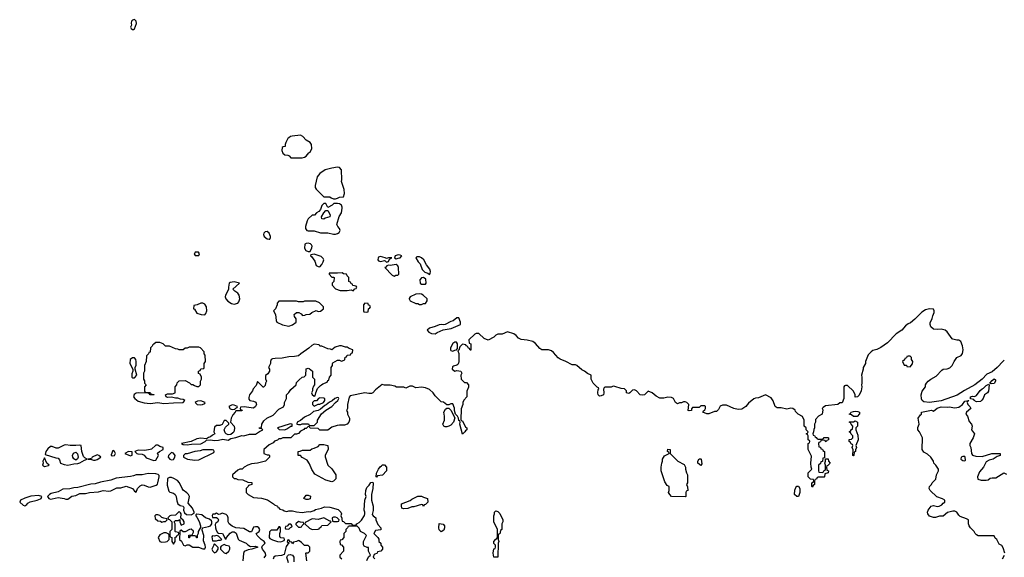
# Model space of a CAD drawing. Header units: inches. Extents: x 2769379 to 2883802, y 684208 to 828654.
# Tile 148 of 256: x 2798836 to 2808915, y 781267 to 786767. Entities that reach past the tile are written whole.
import ezdxf

# ---------------------------------------------------------------- set-up
doc = ezdxf.new("R2010")
doc.units = ezdxf.units.IN
doc.header["$MEASUREMENT"] = 0
doc.layers.add('C7798', color=7, linetype='Continuous')
doc.layers.add('C8708', color=7, linetype='Continuous')

msp = doc.modelspace()

# ---------------------------------------------------------------- linework, layer by layer
at = {"layer": 'C7798', "color": 2, "elevation": 2}
for points in [[(2800000, 786765), (2799990, 786763), (2799981, 786750), (2799976, 786730), (2799979, 786710), (2799971, 786690), (2799977, 786677), (2799990, 786665), (2800000, 786668)], [(2800000, 783309), (2799990, 783309), (2799967, 783290), (2799964, 783250), (2799994, 783190), (2799994, 783170), (2799985, 783145), (2799985, 783110), (2799990, 783102), (2800000, 783102)], [(2800000, 782102), (2799970, 782092), (2799825, 782075), (2799770, 782057), (2799664, 782036), (2799610, 782020), (2799564, 782016), (2799430, 781980), (2799390, 781976), (2799350, 781967), (2799276, 781964), (2799230, 781936), (2799159, 781921), (2799141, 781910), (2799121, 781890), (2799135, 781870), (2799150, 781863), (2799170, 781864), (2799230, 781880), (2799290, 781870), (2799310, 781862), (2799330, 781862), (2799370, 781893), (2799410, 781900), (2799450, 781918), (2799510, 781919), (2799550, 781930), (2799644, 781936), (2799690, 781952), (2799750, 781945), (2799770, 781948), (2799830, 781978), (2799870, 781979), (2799927, 781993), (2799991, 781970), (2800000, 781957)]]:
    msp.add_lwpolyline(points, dxfattribs=at)
for points in [[(2799310, 782417), (2799290, 782413), (2799230, 782385), (2799210, 782385), (2799170, 782401), (2799150, 782399), (2799123, 782377), (2799103, 782350), (2799098, 782318), (2799205, 782285), (2799230, 782282), (2799245, 782265), (2799254, 782230), (2799290, 782216), (2799330, 782211), (2799390, 782224), (2799430, 782225), (2799450, 782232), (2799498, 782262), (2799526, 782270), (2799503, 782283), (2799490, 782298), (2799473, 782350), (2799466, 782410), (2799450, 782414), (2799410, 782409), (2799351, 782409)], [(2799790, 782358), (2799774, 782314), (2799774, 782310), (2799790, 782305), (2799806, 782310), (2799818, 782330), (2799806, 782350)], [(2799090, 782286), (2799072, 782250), (2799078, 782230), (2799071, 782210), (2799090, 782196), (2799130, 782205), (2799138, 782210), (2799115, 782230)], [(2799410, 782262), (2799390, 782275), (2799381, 782290), (2799377, 782310), (2799387, 782333), (2799410, 782341), (2799427, 782327), (2799436, 782290), (2799427, 782273)], [(2799630, 782314), (2799578, 782290), (2799570, 782278), (2799534, 782270), (2799570, 782267), (2799590, 782259), (2799610, 782259), (2799630, 782267), (2799666, 782290), (2799646, 782310)], [(2799950, 782348), (2799914, 782330), (2799970, 782305), (2799987, 782313), (2799986, 782346)], [(2799030, 781898), (2798949, 781891), (2798887, 781873), (2798845, 781850), (2798836, 781830), (2798870, 781801), (2798890, 781794), (2798910, 781807), (2798920, 781820), (2798944, 781836), (2799015, 781850), (2799050, 781866), (2799057, 781870), (2799062, 781890)]]:
    msp.add_lwpolyline(points, close=True, dxfattribs=at)
at = {"layer": 'C8708', "color": 2, "elevation": 2}
for points in [[(2800000, 786668), (2800010, 786672), (2800031, 786729), (2800027, 786750), (2800010, 786767), (2800000, 786765)], [(2808915, 783285), (2808905, 783275), (2808841, 783210), (2808790, 783165), (2808738, 783142), (2808687, 783090), (2808614, 783030), (2808507, 782973), (2808434, 782926), (2808270, 782869), (2808150, 782850), (2808090, 782857), (2808074, 782870), (2808069, 782889), (2808064, 782930), (2808074, 782966), (2808108, 783010), (2808109, 783030), (2808119, 783050), (2808135, 783070), (2808162, 783090), (2808219, 783121), (2808277, 783183), (2808290, 783191), (2808330, 783195), (2808356, 783204), (2808382, 783230), (2808401, 783270), (2808429, 783310), (2808475, 783330), (2808489, 783351), (2808494, 783390), (2808489, 783430), (2808470, 783475), (2808450, 783489), (2808430, 783489), (2808390, 783497), (2808382, 783502), (2808332, 783572), (2808309, 783589), (2808270, 783602), (2808230, 783598), (2808190, 783602), (2808164, 783624), (2808155, 783650), (2808156, 783664), (2808178, 783710), (2808183, 783737), (2808198, 783770), (2808198, 783790), (2808190, 783806), (2808150, 783808), (2808110, 783798), (2808070, 783775), (2807998, 783702), (2807954, 783666), (2807930, 783655), (2807904, 783636), (2807865, 783590), (2807810, 783553), (2807718, 783462), (2807650, 783414), (2807610, 783394), (2807570, 783382), (2807552, 783370), (2807522, 783338), (2807494, 783270), (2807494, 783250), (2807472, 783210), (2807471, 783190), (2807452, 783130), (2807458, 783110), (2807458, 783050), (2807452, 783030), (2807456, 783010), (2807451, 782969), (2807430, 782926), (2807413, 782907), (2807390, 782906), (2807388, 782930), (2807370, 782966), (2807310, 783026), (2807290, 783026), (2807278, 783022), (2807274, 783010), (2807272, 782890), (2807254, 782846), (2807230, 782846), (2807211, 782829), (2807084, 782816), (2807060, 782800), (2807052, 782790), (2807056, 782776), (2807052, 782730), (2807014, 782710), (2806984, 782676), (2806982, 782650), (2806972, 782630), (2806972, 782590), (2806964, 782576), (2806962, 782550), (2806954, 782530), (2806958, 782518), (2806973, 782513), (2806978, 782498), (2806990, 782494), (2806998, 782478), (2807010, 782474), (2807050, 782474), (2807062, 782478), (2807070, 782494), (2807110, 782494), (2807114, 782490), (2807114, 782470), (2807098, 782462), (2807092, 782448), (2807086, 782450), (2807082, 782462), (2807050, 782466), (2807038, 782462), (2807033, 782447), (2807018, 782442), (2807014, 782430), (2807018, 782398), (2807033, 782393), (2807038, 782378), (2807053, 782373), (2807058, 782358), (2807074, 782350), (2807074, 782286), (2807058, 782282), (2807053, 782247), (2807038, 782242), (2807033, 782227), (2807014, 782210), (2807014, 782150), (2807018, 782138), (2807050, 782134), (2807062, 782138), (2807067, 782153), (2807082, 782158), (2807086, 782170), (2807086, 782210), (2807078, 782230), (2807086, 782250), (2807086, 782274), (2807113, 782273), (2807114, 782250), (2807132, 782230), (2807110, 782206), (2807098, 782202), (2807094, 782190), (2807098, 782158), (2807114, 782150), (2807112, 782130), (2807078, 782122), (2807074, 782090), (2807070, 782086), (2807010, 782086), (2806998, 782082), (2806993, 782067), (2806978, 782062), (2806974, 782050), (2806974, 782010), (2806958, 782002), (2806950, 781986), (2806946, 781990), (2806946, 782030), (2806962, 782038), (2806966, 782050), (2806962, 782062), (2806930, 782066), (2806906, 782090), (2806906, 782130), (2806946, 782170), (2806938, 782190), (2806935, 782230), (2806940, 782300), (2806906, 782370), (2806906, 782430), (2806922, 782438), (2806926, 782450), (2806922, 782462), (2806906, 782470), (2806906, 782510), (2806902, 782522), (2806886, 782530), (2806902, 782538), (2806906, 782550), (2806886, 782570), (2806886, 782590), (2806868, 782608), (2806868, 782670), (2806850, 782706), (2806806, 782730), (2806778, 782758), (2806773, 782773), (2806750, 782789), (2806730, 782794), (2806690, 782782), (2806630, 782797), (2806590, 782795), (2806569, 782809), (2806550, 782866), (2806530, 782898), (2806470, 782928), (2806398, 782898), (2806370, 782895), (2806350, 782888), (2806296, 782844), (2806270, 782808), (2806230, 782784), (2806190, 782779), (2806146, 782790), (2806070, 782822), (2806030, 782824), (2806007, 782813), (2805990, 782778), (2805970, 782758), (2805950, 782758), (2805890, 782735), (2805870, 782734), (2805829, 782750), (2805836, 782764), (2805850, 782774), (2805858, 782790), (2805858, 782810), (2805850, 782815), (2805810, 782818), (2805790, 782798), (2805722, 782798), (2805713, 782787), (2805712, 782770), (2805690, 782764), (2805678, 782770), (2805686, 782830), (2805666, 782850), (2805650, 782858), (2805630, 782858), (2805612, 782848), (2805590, 782848), (2805570, 782838), (2805549, 782849), (2805528, 782890), (2805510, 782902), (2805470, 782904), (2805430, 782895), (2805390, 782895), (2805350, 782914), (2805309, 782949), (2805270, 782968), (2805232, 782930), (2805214, 782926), (2805189, 782929), (2805150, 782969), (2805130, 782979), (2805110, 782978), (2805082, 782950), (2805070, 782944), (2805049, 782950), (2805048, 782970), (2805026, 782990), (2804993, 782993), (2804930, 783015), (2804910, 783018), (2804890, 783006), (2804830, 783006), (2804818, 783002), (2804813, 782987), (2804816, 782950), (2804811, 782929), (2804790, 782919), (2804770, 782915), (2804759, 782930), (2804754, 782950), (2804758, 782982), (2804766, 782990), (2804762, 783002), (2804747, 783007), (2804708, 783048), (2804686, 783090), (2804686, 783130), (2804650, 783146), (2804618, 783170), (2804590, 783184), (2804538, 783230), (2804525, 783235), (2804490, 783235), (2804428, 783270), (2804370, 783293), (2804348, 783308), (2804302, 783362), (2804279, 783379), (2804250, 783389), (2804182, 783390), (2804162, 783402), (2804115, 783455), (2804090, 783473), (2804030, 783489), (2803970, 783496), (2803942, 783510), (2803917, 783537), (2803893, 783553), (2803830, 783574), (2803774, 783550), (2803731, 783549), (2803710, 783538), (2803690, 783518), (2803630, 783489), (2803590, 783506), (2803536, 783556), (2803510, 783558), (2803494, 783550), (2803434, 783490), (2803438, 783458), (2803454, 783450), (2803453, 783387), (2803447, 783387), (2803442, 783402), (2803426, 783410), (2803422, 783422), (2803406, 783430), (2803402, 783442), (2803370, 783446), (2803341, 783419), (2803330, 783386), (2803322, 783378), (2803331, 783351), (2803331, 783269), (2803327, 783253), (2803320, 783240), (2803310, 783234), (2803277, 783223), (2803265, 783215), (2803262, 783190), (2803290, 783172), (2803310, 783178), (2803351, 783171), (2803362, 783150), (2803352, 783130), (2803354, 783090), (2803390, 783054), (2803410, 783054), (2803432, 783030), (2803432, 783008), (2803413, 782967), (2803412, 782908), (2803384, 782876), (2803372, 782850), (2803372, 782830), (2803355, 782785), (2803353, 782673), (2803362, 782662), (2803370, 782662), (2803398, 782598), (2803414, 782590), (2803414, 782570), (2803398, 782562), (2803394, 782550), (2803370, 782526), (2803342, 782630), (2803346, 782650), (2803342, 782662), (2803330, 782666), (2803328, 782690), (2803318, 782710), (2803298, 782730), (2803288, 782768), (2803287, 782793), (2803270, 782838), (2803250, 782838), (2803230, 782828), (2803210, 782826), (2803174, 782854), (2803150, 782858), (2803090, 782918), (2803069, 782949), (2803030, 782982), (2802990, 783002), (2802950, 783008), (2802890, 783002), (2802856, 783016), (2802830, 783018), (2802790, 782998), (2802770, 783008), (2802693, 783007), (2802676, 783016), (2802630, 783028), (2802570, 783028), (2802545, 783035), (2802480, 782980), (2802451, 782949), (2802437, 782943), (2802410, 782942), (2802370, 782949), (2802220, 782920), (2802210, 782906), (2802193, 782830), (2802191, 782789), (2802182, 782770), (2802191, 782751), (2802191, 782730), (2802211, 782690), (2802211, 782670), (2802205, 782650), (2802190, 782629), (2802160, 782620), (2802110, 782619), (2802086, 782614), (2802030, 782598), (2801990, 782569), (2801950, 782566), (2801910, 782566), (2801890, 782586), (2801810, 782588), (2801802, 782602), (2801790, 782606), (2801770, 782586), (2801750, 782586), (2801744, 782576), (2801710, 782558), (2801690, 782535), (2801670, 782526), (2801650, 782526), (2801612, 782488), (2801530, 782488), (2801510, 782478), (2801490, 782478), (2801476, 782464), (2801446, 782454), (2801430, 782438), (2801390, 782418), (2801334, 782370), (2801334, 782330), (2801370, 782314), (2801390, 782314), (2801394, 782310), (2801394, 782290), (2801351, 782249), (2801270, 782229), (2801210, 782222), (2801170, 782209), (2801134, 782190), (2801114, 782170), (2801090, 782168), (2801070, 782158), (2801014, 782110), (2801014, 782090), (2801030, 782074), (2801050, 782074), (2801070, 782062), (2801120, 782060), (2801170, 782034), (2801213, 782033), (2801214, 782010), (2801178, 782002), (2801174, 781990), (2801154, 781970), (2801154, 781930), (2801174, 781910), (2801230, 781878), (2801310, 781871), (2801374, 781854), (2801435, 781815), (2801445, 781805), (2801474, 781790), (2801478, 781778), (2801490, 781774), (2801498, 781758), (2801530, 781754), (2801544, 781744), (2801570, 781734), (2801590, 781742), (2801630, 781742), (2801670, 781731), (2801726, 781726), (2801790, 781735), (2801810, 781731), (2801850, 781745), (2801865, 781755), (2801926, 781770), (2801956, 781784), (2802010, 781781), (2802097, 781757), (2802125, 781730), (2802131, 781711), (2802122, 781690), (2802132, 781668), (2802132, 781652), (2802138, 781638), (2802150, 781634), (2802170, 781614), (2802230, 781612), (2802238, 781598), (2802250, 781594), (2802282, 781598), (2802286, 781610), (2802310, 781622), (2802334, 781646), (2802365, 781695), (2802369, 781711), (2802369, 781730), (2802363, 781750), (2802369, 781850), (2802382, 781890), (2802375, 781910), (2802379, 781950), (2802390, 781982), (2802415, 782005), (2802430, 782032), (2802450, 782034), (2802454, 782030), (2802452, 781972), (2802438, 781910), (2802438, 781850), (2802456, 781790), (2802455, 781745), (2802445, 781705), (2802454, 781690), (2802482, 781670), (2802482, 781650), (2802502, 781602), (2802534, 781570), (2802533, 781547), (2802478, 781542), (2802462, 781510), (2802502, 781470), (2802512, 781452), (2802514, 781430), (2802534, 781410), (2802534, 781390), (2802551, 781371), (2802551, 781350), (2802534, 781330), (2802498, 781322), (2802494, 781310), (2802465, 781295), (2802454, 781270), (2802472, 781250)], [(2800000, 783102), (2800010, 783102), (2800035, 783130), (2800018, 783190), (2800018, 783210), (2800028, 783232), (2800029, 783270), (2800024, 783290), (2800010, 783309), (2800000, 783309)], [(2808922, 781310), (2808903, 781363), (2808890, 781386), (2808863, 781403), (2808838, 781450), (2808823, 781463), (2808810, 781486), (2808670, 781486), (2808648, 781488), (2808630, 781498), (2808618, 781510), (2808608, 781530), (2808570, 781568), (2808555, 781590), (2808549, 781611), (2808548, 781650), (2808530, 781662), (2808465, 781685), (2808450, 781698), (2808428, 781730), (2808410, 781739), (2808390, 781739), (2808335, 781725), (2808290, 781689), (2808251, 781689), (2808210, 781675), (2808190, 781674), (2808149, 781689), (2808134, 781710), (2808129, 781730), (2808135, 781750), (2808168, 781790), (2808190, 781796), (2808230, 781786), (2808250, 781791), (2808276, 781804), (2808290, 781822), (2808306, 781830), (2808306, 781850), (2808284, 781864), (2808226, 781886), (2808158, 781950), (2808146, 781970), (2808148, 781990), (2808169, 782011), (2808178, 782030), (2808214, 782066), (2808222, 782110), (2808242, 782150), (2808242, 782170), (2808215, 782210), (2808195, 782230), (2808189, 782250), (2808162, 782290), (2808130, 782322), (2808090, 782342), (2808075, 782370), (2808078, 782490), (2808048, 782550), (2808029, 782570), (2808030, 782594), (2808044, 782630), (2808035, 782690), (2808056, 782724), (2808066, 782730), (2808066, 782750), (2808069, 782751), (2808170, 782771), (2808190, 782762), (2808227, 782793), (2808270, 782807), (2808330, 782802), (2808350, 782807), (2808410, 782797), (2808450, 782803), (2808489, 782830), (2808510, 782865), (2808552, 782872), (2808550, 782866), (2808538, 782862), (2808534, 782850), (2808542, 782830), (2808562, 782810), (2808572, 782790), (2808527, 782753), (2808521, 782730), (2808538, 782710), (2808557, 782657), (2808578, 782630), (2808585, 782610), (2808578, 782570), (2808611, 782530), (2808596, 782490), (2808562, 782430), (2808562, 782410), (2808571, 782391), (2808581, 782330), (2808590, 782312), (2808623, 782303), (2808690, 782299), (2808786, 782330), (2808874, 782330), (2808872, 782310), (2808842, 782298), (2808802, 782270), (2808761, 782259), (2808730, 782242), (2808701, 782190), (2808660, 782140), (2808642, 782090), (2808645, 782065), (2808677, 782057), (2808730, 782056), (2808750, 782061), (2808770, 782075), (2808790, 782081), (2808830, 782081), (2808910, 782132), (2808938, 782118)], [(2800000, 781957), (2800010, 781942), (2800030, 781934), (2800043, 781970), (2800070, 781998), (2800090, 782008), (2800110, 782004), (2800150, 781987), (2800170, 781986), (2800234, 782006), (2800246, 782014), (2800251, 782029), (2800264, 782090), (2800263, 782103), (2800254, 782114), (2800230, 782122), (2800150, 782124), (2800090, 782110), (2800028, 782112), (2800000, 782102)], [(2801340, 781260), (2801354, 781285), (2801353, 781310), (2801322, 781350), (2801315, 781370), (2801318, 781382), (2801348, 781410), (2801338, 781430), (2801309, 781449), (2801268, 781490), (2801258, 781510), (2801289, 781531), (2801295, 781550), (2801284, 781570), (2801270, 781578), (2801250, 781579), (2801230, 781574), (2801210, 781529), (2801190, 781529), (2801130, 781560), (2801050, 781569), (2801010, 781585), (2800979, 781610), (2800969, 781630), (2800969, 781670), (2800963, 781690), (2800950, 781705), (2800910, 781718), (2800888, 781708), (2800870, 781706), (2800850, 781718), (2800832, 781708), (2800813, 781707), (2800805, 781695), (2800810, 781674), (2800850, 781674), (2800865, 781665), (2800871, 781651), (2800865, 781630), (2800843, 781617), (2800836, 781604), (2800839, 781570), (2800846, 781546), (2800861, 781521), (2800870, 781513), (2800913, 781510), (2800938, 781458), (2800950, 781454), (2800954, 781470), (2800990, 781515), (2801010, 781527), (2801030, 781529), (2801053, 781513), (2801074, 781454), (2801083, 781443), (2801155, 781410), (2801170, 781395), (2801198, 781378), (2801250, 781382), (2801274, 781370), (2801214, 781350), (2801175, 781345), (2801135, 781325), (2801126, 781306), (2801121, 781230)], [(2802390, 781234), (2802408, 781272), (2802426, 781290), (2802408, 781328), (2802406, 781366), (2802394, 781366), (2802362, 781382), (2802356, 781396), (2802355, 781430), (2802386, 781490), (2802366, 781510), (2802326, 781530), (2802310, 781566), (2802290, 781586), (2802210, 781586), (2802198, 781582), (2802193, 781567), (2802174, 781550), (2802174, 781530), (2802154, 781510), (2802154, 781470), (2802133, 781447), (2802118, 781442), (2802114, 781430), (2802118, 781398), (2802130, 781394), (2802152, 781370), (2802152, 781330), (2802114, 781290), (2802114, 781270), (2802134, 781250)], [(2801777, 781230), (2801766, 781310), (2801770, 781314), (2801790, 781314), (2801806, 781330), (2801806, 781370), (2801790, 781386), (2801750, 781386), (2801720, 781420), (2801696, 781436), (2801690, 781438), (2801670, 781428), (2801638, 781422), (2801630, 781406), (2801622, 781422), (2801606, 781426), (2801590, 781446), (2801578, 781442), (2801574, 781430), (2801594, 781410), (2801580, 781400), (2801564, 781376), (2801543, 781297), (2801516, 781284), (2801450, 781277), (2801438, 781270), (2801431, 781249)], [(2801589, 781211), (2801572, 781270), (2801577, 781283), (2801588, 781292), (2801605, 781295), (2801630, 781290), (2801644, 781270), (2801641, 781221)], [(2808898, 781250), (2808918, 781290)]]:
    msp.add_lwpolyline(points, dxfattribs=at)
at = {"layer": 'C8708', "color": 2}
for points, elevation in [([(2801710, 785585), (2801624, 785576), (2801608, 785572), (2801590, 785559), (2801581, 785550), (2801562, 785510), (2801554, 785490), (2801554, 785470), (2801533, 785467), (2801522, 785458), (2801518, 785430), (2801530, 785402), (2801550, 785385), (2801580, 785380), (2801593, 785373), (2801610, 785354), (2801727, 785353), (2801750, 785362), (2801770, 785372), (2801796, 785404), (2801808, 785412), (2801828, 785450), (2801824, 785490), (2801809, 785510), (2801770, 785535), (2801733, 785573)], 2), ([(2802090, 785259), (2802030, 785249), (2801962, 785230), (2801908, 785192), (2801880, 785160), (2801861, 785070), (2801861, 785050), (2801870, 785032), (2801950, 784954), (2802010, 784954), (2802024, 784944), (2802050, 784934), (2802070, 784934), (2802090, 784942), (2802110, 784952), (2802150, 784954), (2802162, 784990), (2802159, 785030), (2802129, 785110), (2802133, 785130), (2802129, 785230), (2802110, 785254)], 2), ([(2802090, 784888), (2802053, 784887), (2802034, 784870), (2801990, 784846), (2801970, 784886), (2801950, 784886), (2801930, 784866), (2801915, 784825), (2801897, 784803), (2801874, 784790), (2801853, 784767), (2801830, 784766), (2801790, 784728), (2801778, 784710), (2801762, 784650), (2801762, 784630), (2801774, 784610), (2801790, 784606), (2801850, 784607), (2801914, 784586), (2801990, 784585), (2802050, 784571), (2802070, 784571), (2802090, 784579), (2802105, 784590), (2802115, 784610), (2802109, 784630), (2802092, 784650), (2802083, 784670), (2802107, 784753), (2802129, 784790), (2802137, 784837), (2802137, 784850), (2802130, 784868), (2802110, 784882)], 2), ([(2801950, 784726), (2801928, 784728), (2801926, 784750), (2801948, 784790), (2801970, 784814), (2801990, 784814), (2802014, 784770), (2802011, 784750), (2801964, 784736)], 2), ([(2801370, 784599), (2801350, 784597), (2801336, 784584), (2801331, 784570), (2801339, 784550), (2801370, 784525), (2801390, 784521), (2801397, 784523), (2801403, 784537), (2801403, 784550), (2801390, 784582)], 2), ([(2801790, 784479), (2801770, 784478), (2801754, 784470), (2801752, 784430), (2801766, 784406), (2801790, 784394), (2801810, 784394), (2801828, 784432), (2801829, 784450), (2801823, 784463), (2801813, 784473)], 2), ([(2800667, 784387), (2800633, 784387), (2800624, 784376), (2800622, 784370), (2800633, 784353), (2800670, 784354), (2800675, 784370)], 2), ([(2801850, 784368), (2801818, 784362), (2801814, 784350), (2801824, 784344), (2801856, 784296), (2801871, 784251), (2801890, 784241), (2801910, 784238), (2801930, 784262), (2801942, 784290), (2801949, 784310), (2801943, 784323), (2801923, 784343), (2801870, 784362)], 2), ([(2802530, 784345), (2802510, 784337), (2802504, 784330), (2802502, 784310), (2802510, 784300), (2802530, 784294), (2802570, 784303), (2802579, 784299), (2802590, 784285), (2802610, 784292), (2802623, 784317), (2802646, 784330), (2802610, 784332), (2802590, 784322), (2802578, 784330)], 2), ([(2802710, 784361), (2802690, 784356), (2802681, 784350), (2802672, 784330), (2802690, 784321), (2802710, 784326), (2802730, 784331), (2802749, 784350), (2802730, 784359)], 2), ([(2802930, 784342), (2802901, 784340), (2802891, 784330), (2802915, 784290), (2802934, 784270), (2802956, 784210), (2802985, 784185), (2803013, 784173), (2803030, 784161), (2803039, 784170), (2803043, 784190), (2803034, 784214), (2803000, 784260), (2802972, 784310), (2802950, 784332)], 2), ([(2802138, 784178), (2802090, 784174), (2802005, 784175), (2802004, 784164), (2802030, 784134), (2802050, 784134), (2802054, 784130), (2802052, 784090), (2802034, 784070), (2802034, 784050), (2802070, 784012), (2802117, 783997), (2802190, 783996), (2802230, 784002), (2802250, 783994), (2802267, 784013), (2802282, 784018), (2802286, 784030), (2802282, 784042), (2802247, 784047), (2802242, 784062), (2802230, 784066), (2802222, 784082), (2802206, 784090), (2802206, 784130), (2802187, 784147), (2802182, 784162), (2802150, 784166)], 2), ([(2802690, 784262), (2802630, 784253), (2802610, 784255), (2802594, 784250), (2802585, 784235), (2802574, 784230), (2802650, 784152), (2802670, 784142), (2802688, 784152), (2802707, 784153), (2802716, 784164), (2802715, 784230), (2802708, 784250)], 2), ([(2801030, 784084), (2800990, 784079), (2800981, 784070), (2800972, 784032), (2800972, 784008), (2800942, 783950), (2800938, 783930), (2800945, 783910), (2800966, 783886), (2801005, 783865), (2801030, 783858), (2801070, 783866), (2801080, 783880), (2801089, 783910), (2801082, 783950), (2801069, 783969), (2801038, 783990), (2801018, 784010), (2801086, 784070)], 2), ([(2802970, 784128), (2802950, 784126), (2802933, 784107), (2802934, 784070), (2802950, 784062), (2802990, 784062), (2802998, 784070), (2802992, 784112)], 2), ([(2801670, 783888), (2801490, 783886), (2801473, 783867), (2801472, 783848), (2801454, 783810), (2801434, 783790), (2801454, 783750), (2801462, 783690), (2801470, 783674), (2801525, 783645), (2801590, 783632), (2801630, 783645), (2801667, 783673), (2801667, 783707), (2801648, 783730), (2801646, 783750), (2801668, 783772), (2801692, 783772), (2801717, 783757), (2801730, 783742), (2801756, 783744), (2801770, 783752), (2801807, 783753), (2801826, 783770), (2801870, 783792), (2801890, 783782), (2801916, 783784), (2801946, 783810), (2801946, 783830), (2801906, 783870), (2801867, 783887), (2801753, 783887), (2801738, 783882), (2801690, 783882)], 2), ([(2802930, 783962), (2802890, 783958), (2802834, 783930), (2802824, 783916), (2802822, 783910), (2802834, 783890), (2802890, 783862), (2802910, 783862), (2802930, 783852), (2802950, 783852), (2802970, 783862), (2802990, 783862), (2803006, 783890), (2803006, 783910), (2802966, 783950), (2802950, 783958)], 2), ([(2800710, 783868), (2800690, 783868), (2800652, 783848), (2800618, 783842), (2800614, 783810), (2800624, 783804), (2800650, 783766), (2800694, 783750), (2800730, 783747), (2800740, 783760), (2800752, 783790), (2800749, 783829), (2800730, 783855)], 2), ([(2802370, 783866), (2802354, 783850), (2802354, 783790), (2802358, 783778), (2802390, 783774), (2802402, 783778), (2802406, 783810), (2802422, 783818), (2802426, 783830), (2802422, 783842), (2802407, 783847), (2802402, 783862)], 2), ([(2803330, 783718), (2803310, 783718), (2803275, 783685), (2803250, 783679), (2803190, 783649), (2803170, 783644), (2803150, 783649), (2803130, 783645), (2803090, 783627), (2803031, 783610), (2803007, 783590), (2803025, 783570), (2803050, 783557), (2803090, 783554), (2803110, 783565), (2803170, 783594), (2803253, 783607), (2803348, 783650), (2803347, 783673)], 2), ([(2803290, 783468), (2803270, 783455), (2803246, 783410), (2803245, 783390), (2803250, 783382), (2803270, 783376), (2803290, 783385), (2803306, 783390), (2803318, 783402), (2803318, 783450), (2803307, 783467)], 2), ([(2800270, 783466), (2800230, 783466), (2800210, 783446), (2800198, 783442), (2800193, 783427), (2800174, 783410), (2800173, 783367), (2800158, 783362), (2800154, 783350), (2800133, 783327), (2800132, 783270), (2800114, 783230), (2800114, 783170), (2800102, 783150), (2800102, 783090), (2800112, 783072), (2800114, 783050), (2800132, 783030), (2800114, 783010), (2800114, 782970), (2800118, 782958), (2800130, 782954), (2800170, 782954), (2800178, 782938), (2800210, 782934), (2800214, 782930), (2800170, 782929), (2800162, 782942), (2800150, 782946), (2800049, 782949), (2800030, 782945), (2800008, 782932), (2800001, 782910), (2800016, 782890), (2800050, 782864), (2800110, 782847), (2800170, 782842), (2800250, 782851), (2800310, 782839), (2800410, 782848), (2800510, 782852), (2800528, 782870), (2800510, 782882), (2800483, 782883), (2800454, 782894), (2800430, 782894), (2800390, 782905), (2800350, 782901), (2800335, 782910), (2800328, 782930), (2800350, 782939), (2800400, 782940), (2800426, 782950), (2800426, 783010), (2800446, 783030), (2800447, 783053), (2800468, 783072), (2800530, 783074), (2800573, 783053), (2800590, 783034), (2800610, 783034), (2800624, 783024), (2800650, 783014), (2800670, 783014), (2800686, 783030), (2800688, 783070), (2800698, 783090), (2800698, 783110), (2800682, 783142), (2800667, 783147), (2800666, 783170), (2800682, 783178), (2800690, 783194), (2800722, 783198), (2800726, 783210), (2800726, 783250), (2800738, 783270), (2800736, 783336), (2800726, 783350), (2800726, 783370), (2800686, 783410), (2800670, 783418), (2800570, 783418), (2800552, 783408), (2800530, 783406), (2800510, 783388), (2800470, 783388), (2800456, 783396), (2800430, 783398), (2800370, 783426), (2800330, 783426), (2800306, 783450)], 2), ([(2801850, 783448), (2801825, 783435), (2801795, 783405), (2801714, 783350), (2801691, 783329), (2801650, 783321), (2801590, 783319), (2801523, 783303), (2801450, 783302), (2801423, 783297), (2801412, 783290), (2801402, 783270), (2801402, 783250), (2801382, 783210), (2801392, 783190), (2801392, 783170), (2801377, 783143), (2801353, 783127), (2801353, 783093), (2801362, 783070), (2801353, 783047), (2801350, 783026), (2801332, 783008), (2801328, 783008), (2801270, 783066), (2801257, 783023), (2801226, 782990), (2801219, 782970), (2801190, 782928), (2801183, 782903), (2801183, 782883), (2801191, 782871), (2801230, 782865), (2801255, 782855), (2801260, 782830), (2801250, 782810), (2801230, 782792), (2801134, 782806), (2801098, 782802), (2801094, 782790), (2801098, 782778), (2801112, 782772), (2801110, 782766), (2801050, 782766), (2801042, 782750), (2801017, 782723), (2801002, 782690), (2800994, 782650), (2801031, 782610), (2801034, 782586), (2801027, 782550), (2801019, 782541), (2800996, 782524), (2800970, 782519), (2800949, 782529), (2800940, 782540), (2800928, 782572), (2800943, 782597), (2800978, 782630), (2800978, 782638), (2800950, 782666), (2800930, 782666), (2800910, 782626), (2800884, 782616), (2800850, 782614), (2800830, 782598), (2800822, 782550), (2800834, 782530), (2800810, 782518), (2800790, 782498), (2800770, 782494), (2800750, 782478), (2800690, 782485), (2800650, 782479), (2800590, 782453), (2800494, 782430), (2800510, 782422), (2800550, 782418), (2800596, 782424), (2800690, 782427), (2800735, 782450), (2800750, 782465), (2800790, 782467), (2800830, 782463), (2800870, 782465), (2800915, 782475), (2800970, 782466), (2800997, 782483), (2801050, 782491), (2801110, 782512), (2801130, 782511), (2801190, 782528), (2801250, 782528), (2801290, 782554), (2801326, 782570), (2801310, 782586), (2801290, 782586), (2801289, 782590), (2801310, 782594), (2801315, 782630), (2801336, 782664), (2801366, 782690), (2801430, 782722), (2801490, 782782), (2801535, 782805), (2801546, 782830), (2801546, 782850), (2801568, 782890), (2801568, 782930), (2801590, 782952), (2801610, 782982), (2801666, 783030), (2801670, 783054), (2801696, 783084), (2801726, 783110), (2801747, 783113), (2801766, 783130), (2801770, 783194), (2801790, 783202), (2801800, 783200), (2801834, 783170), (2801834, 783110), (2801854, 783090), (2801854, 783030), (2801844, 783016), (2801834, 782990), (2801834, 782970), (2801822, 782950), (2801830, 782934), (2801850, 782914), (2801862, 782918), (2801866, 782950), (2801885, 782995), (2801914, 783026), (2801926, 783030), (2801938, 783042), (2801982, 783058), (2801990, 783074), (2802002, 783078), (2802006, 783110), (2802026, 783130), (2802026, 783210), (2802038, 783230), (2802038, 783250), (2802043, 783257), (2802090, 783282), (2802110, 783282), (2802130, 783274), (2802156, 783284), (2802166, 783290), (2802167, 783313), (2802182, 783318), (2802190, 783334), (2802222, 783338), (2802230, 783354), (2802242, 783358), (2802246, 783390), (2802210, 783402), (2802190, 783415), (2802170, 783415), (2802130, 783429), (2802110, 783429), (2802064, 783416), (2802030, 783388), (2802016, 783396), (2801990, 783398), (2801930, 783428), (2801908, 783428), (2801902, 783442)], 2), ([(2807950, 783326), (2807930, 783326), (2807918, 783322), (2807913, 783307), (2807898, 783302), (2807893, 783287), (2807874, 783270), (2807890, 783234), (2807913, 783233), (2807918, 783218), (2807950, 783214), (2807975, 783245), (2807978, 783270), (2807966, 783290), (2807966, 783310)], 6), ([(2808781, 783041), (2808767, 783047), (2808790, 783075), (2808811, 783091), (2808824, 783084), (2808826, 783070), (2808810, 783046)], 2), ([(2808630, 782858), (2808606, 782870), (2808602, 782882), (2808568, 782888), (2808569, 782910), (2808590, 782916), (2808610, 782912), (2808630, 782922), (2808668, 782972), (2808690, 782991), (2808704, 782996), (2808730, 783026), (2808757, 783037), (2808762, 783030), (2808754, 782966), (2808742, 782950), (2808712, 782930), (2808698, 782890), (2808686, 782874), (2808670, 782862)], 2), ([(2800690, 782869), (2800656, 782864), (2800641, 782859), (2800632, 782850), (2800652, 782830), (2800690, 782826), (2800708, 782830), (2800730, 782842), (2800735, 782850)], 2), ([(2802090, 782902), (2802062, 782890), (2802034, 782866), (2802006, 782854), (2801975, 782825), (2801961, 782819), (2801916, 782784), (2801891, 782769), (2801843, 782757), (2801810, 782729), (2801750, 782701), (2801710, 782668), (2801678, 782650), (2801674, 782634), (2801674, 782630), (2801690, 782625), (2801715, 782625), (2801729, 782631), (2801791, 782631), (2801798, 782618), (2801810, 782614), (2801850, 782614), (2801886, 782650), (2801886, 782670), (2801925, 782735), (2801969, 782771), (2802032, 782808), (2802069, 782851), (2802093, 782870), (2802102, 782890), (2802098, 782898)], 2), ([(2801910, 782898), (2801894, 782890), (2801873, 782867), (2801850, 782866), (2801834, 782850), (2801834, 782830), (2801850, 782814), (2801870, 782822), (2801890, 782834), (2801910, 782834), (2801946, 782850), (2801958, 782870), (2801958, 782890), (2801950, 782895)], 2), ([(2801010, 782825), (2800978, 782810), (2800990, 782785), (2801010, 782778), (2801030, 782782), (2801038, 782782), (2801050, 782794), (2801062, 782798), (2801066, 782810), (2801030, 782824)], 2), ([(2803190, 782602), (2803178, 782610), (2803169, 782629), (2803183, 782670), (2803186, 782710), (2803179, 782750), (2803196, 782784), (2803210, 782794), (2803230, 782792), (2803251, 782771), (2803292, 782692), (2803276, 782650), (2803250, 782619), (2803230, 782609), (2803210, 782602)], 2), ([(2807370, 782706), (2807350, 782726), (2807326, 782730), (2807342, 782738), (2807346, 782750), (2807370, 782758), (2807390, 782761), (2807417, 782757), (2807434, 782750), (2807433, 782733), (2807410, 782706)], 2), ([(2807370, 782306), (2807366, 782310), (2807367, 782367), (2807358, 782390), (2807366, 782410), (2807362, 782422), (2807347, 782427), (2807342, 782442), (2807326, 782450), (2807327, 782473), (2807350, 782474), (2807366, 782490), (2807366, 782510), (2807347, 782527), (2807342, 782542), (2807326, 782550), (2807342, 782558), (2807350, 782574), (2807362, 782578), (2807366, 782610), (2807346, 782630), (2807342, 782642), (2807326, 782650), (2807330, 782654), (2807370, 782654), (2807390, 782662), (2807412, 782650), (2807412, 782610), (2807394, 782590), (2807394, 782570), (2807417, 782517), (2807418, 782470), (2807394, 782410), (2807402, 782390), (2807393, 782367), (2807392, 782348), (2807378, 782342), (2807374, 782310)], 2), ([(2801610, 782634), (2801594, 782630), (2801474, 782590), (2801493, 782573), (2801550, 782572), (2801570, 782581), (2801613, 782607), (2801626, 782610), (2801626, 782630)], 2), ([(2800250, 782415), (2800230, 782415), (2800186, 782374), (2800171, 782369), (2800118, 782358), (2800050, 782362), (2800014, 782350), (2800034, 782330), (2800045, 782325), (2800090, 782322), (2800110, 782312), (2800130, 782286), (2800210, 782258), (2800230, 782262), (2800258, 782310), (2800247, 782333), (2800266, 782350), (2800306, 782370), (2800306, 782390), (2800270, 782402)], 2), ([(2800710, 782368), (2800685, 782355), (2800630, 782348), (2800550, 782326), (2800530, 782326), (2800514, 782310), (2800514, 782290), (2800554, 782270), (2800630, 782262), (2800670, 782265), (2800822, 782338), (2800826, 782350), (2800822, 782362), (2800810, 782366)], 2), ([(2802030, 782038), (2801970, 782055), (2801858, 782118), (2801825, 782165), (2801803, 782223), (2801780, 782260), (2801729, 782289), (2801710, 782308), (2801686, 782310), (2801686, 782350), (2801707, 782353), (2801730, 782362), (2801810, 782362), (2801825, 782375), (2801850, 782382), (2801890, 782402), (2801910, 782422), (2801950, 782422), (2801992, 782410), (2801993, 782373), (2801962, 782310), (2801964, 782296), (2801991, 782211), (2802030, 782172), (2802072, 782110), (2802072, 782070), (2802050, 782046)], 2), ([(2805650, 781886), (2805510, 781889), (2805490, 781908), (2805478, 781930), (2805486, 781950), (2805486, 781990), (2805463, 782003), (2805440, 782040), (2805402, 782150), (2805402, 782190), (2805409, 782231), (2805418, 782250), (2805418, 782270), (2805436, 782304), (2805486, 782330), (2805482, 782342), (2805468, 782348), (2805470, 782372), (2805494, 782370), (2805494, 782330), (2805574, 782250), (2805637, 782217), (2805652, 782190), (2805653, 782167), (2805662, 782130), (2805672, 782110), (2805672, 782030), (2805662, 782010), (2805673, 781987), (2805674, 781950), (2805658, 781942), (2805654, 781930), (2805654, 781890)], 2), ([(2800390, 782339), (2800361, 782310), (2800356, 782290), (2800372, 782270), (2800390, 782263), (2800410, 782266), (2800425, 782290), (2800429, 782310), (2800410, 782333)], 2), ([(2805810, 782206), (2805778, 782230), (2805778, 782250), (2805790, 782274), (2805810, 782274), (2805811, 782271), (2805818, 782222)], 2), ([(2808510, 782298), (2808490, 782298), (2808474, 782290), (2808472, 782270), (2808490, 782258), (2808510, 782254), (2808518, 782262), (2808515, 782290)], 2), ([(2802490, 782086), (2802486, 782090), (2802487, 782127), (2802509, 782170), (2802526, 782194), (2802539, 782201), (2802550, 782214), (2802570, 782214), (2802592, 782190), (2802591, 782150), (2802550, 782108), (2802498, 782102)], 2), ([(2800370, 782082), (2800348, 782072), (2800344, 782004), (2800363, 781943), (2800374, 781934), (2800410, 781924), (2800428, 781910), (2800437, 781890), (2800443, 781843), (2800455, 781815), (2800478, 781798), (2800511, 781790), (2800516, 781776), (2800513, 781750), (2800522, 781722), (2800544, 781704), (2800590, 781702), (2800622, 781718), (2800622, 781730), (2800606, 781770), (2800561, 781821), (2800575, 781890), (2800565, 781910), (2800548, 781928), (2800510, 781953), (2800498, 781970), (2800473, 782030), (2800453, 782053), (2800414, 782074), (2800390, 782082)], 2), ([(2806810, 781888), (2806790, 781889), (2806769, 781910), (2806770, 781954), (2806780, 781980), (2806793, 781993), (2806810, 781994), (2806822, 781970), (2806822, 781930)], 2), ([(2801770, 781858), (2801746, 781870), (2801770, 781902), (2801790, 781902), (2801812, 781892), (2801810, 781866), (2801790, 781858)], 2), ([(2802970, 781786), (2802962, 781802), (2802950, 781806), (2802870, 781782), (2802850, 781782), (2802810, 781766), (2802770, 781762), (2802749, 781769), (2802744, 781790), (2802746, 781814), (2802833, 781847), (2802850, 781862), (2802910, 781892), (2802950, 781891), (2802970, 781881), (2803012, 781870), (2803014, 781830), (2802990, 781806), (2802978, 781802)], 2), ([(2800250, 781702), (2800230, 781702), (2800221, 781690), (2800224, 781664), (2800250, 781641), (2800276, 781636), (2800290, 781625), (2800310, 781634), (2800330, 781634), (2800346, 781650), (2800342, 781662), (2800310, 781666), (2800290, 781675), (2800270, 781694)], 2), ([(2800470, 781735), (2800430, 781697), (2800384, 781696), (2800372, 781690), (2800354, 781670), (2800358, 781658), (2800370, 781654), (2800394, 781630), (2800394, 781550), (2800374, 781530), (2800374, 781490), (2800378, 781478), (2800394, 781470), (2800394, 781430), (2800410, 781402), (2800426, 781430), (2800427, 781473), (2800442, 781478), (2800447, 781493), (2800462, 781498), (2800466, 781510), (2800462, 781522), (2800430, 781526), (2800426, 781530), (2800426, 781610), (2800418, 781630), (2800430, 781642), (2800458, 781642), (2800474, 781654), (2800474, 781630), (2800490, 781594), (2800518, 781610), (2800518, 781630), (2800510, 781646), (2800486, 781666), (2800489, 781710), (2800483, 781723)], 2), ([(2800651, 781709), (2800638, 781702), (2800638, 781690), (2800650, 781678), (2800674, 781634), (2800688, 781590), (2800688, 781572), (2800662, 781530), (2800662, 781510), (2800652, 781490), (2800653, 781467), (2800647, 781467), (2800642, 781482), (2800630, 781486), (2800590, 781486), (2800578, 781482), (2800573, 781467), (2800567, 781467), (2800567, 781493), (2800602, 781498), (2800616, 781524), (2800615, 781535), (2800590, 781554), (2800574, 781550), (2800530, 781526), (2800510, 781526), (2800490, 781546), (2800478, 781542), (2800474, 781530), (2800472, 781450), (2800491, 781431), (2800514, 781390), (2800530, 781385), (2800550, 781394), (2800570, 781394), (2800610, 781372), (2800668, 781372), (2800710, 781354), (2800730, 781354), (2800738, 781370), (2800735, 781390), (2800716, 781436), (2800721, 781490), (2800705, 781545), (2800706, 781570), (2800770, 781582), (2800788, 781590), (2800802, 781610), (2800804, 781630), (2800801, 781641), (2800778, 781658), (2800739, 781670), (2800702, 781702)], 2), ([(2801950, 781669), (2801890, 781652), (2801830, 781659), (2801758, 781622), (2801754, 781610), (2801804, 781564), (2801830, 781552), (2801890, 781554), (2801902, 781558), (2801906, 781570), (2801922, 781578), (2801928, 781592), (2801990, 781594), (2802026, 781630), (2802018, 781638), (2802010, 781638)], 2), ([(2802070, 781678), (2802050, 781678), (2802034, 781670), (2802038, 781638), (2802050, 781634), (2802090, 781634), (2802102, 781638), (2802106, 781650), (2802086, 781670)], 2), ([(2803690, 781268), (2803682, 781310), (2803688, 781352), (2803702, 781358), (2803706, 781370), (2803706, 781390), (2803689, 781409), (2803689, 781430), (2803710, 781454), (2803722, 781458), (2803726, 781470), (2803726, 781550), (2803689, 781630), (2803689, 781691), (2803698, 781710), (2803698, 781730), (2803710, 781742), (2803730, 781734), (2803750, 781714), (2803782, 781650), (2803782, 781630), (2803772, 781610), (2803772, 781550), (2803758, 781542), (2803752, 781508), (2803738, 781502), (2803734, 781490), (2803734, 781450), (2803742, 781430), (2803734, 781410), (2803730, 781268)], 2), ([(2801498, 781578), (2801490, 781578), (2801470, 781546), (2801410, 781546), (2801393, 781527), (2801391, 781470), (2801398, 781458), (2801424, 781444), (2801474, 781430), (2801510, 781426), (2801542, 781438), (2801546, 781450), (2801542, 781462), (2801510, 781466), (2801500, 781480), (2801498, 781510), (2801506, 781530), (2801506, 781570)], 2), ([(2801610, 781606), (2801590, 781606), (2801573, 781587), (2801558, 781582), (2801554, 781570), (2801558, 781558), (2801590, 781554), (2801607, 781573), (2801622, 781578), (2801626, 781590)], 2), ([(2801690, 781634), (2801662, 781610), (2801662, 781602), (2801690, 781574), (2801710, 781574), (2801722, 781578), (2801727, 781593), (2801746, 781610), (2801742, 781622), (2801710, 781626)], 2), ([(2803150, 781528), (2803129, 781549), (2803125, 781570), (2803130, 781612), (2803170, 781605), (2803185, 781590), (2803186, 781570), (2803177, 781543)], 2), ([(2800310, 781518), (2800270, 781498), (2800254, 781470), (2800272, 781430), (2800290, 781421), (2800330, 781425), (2800346, 781430), (2800366, 781450), (2800366, 781490), (2800362, 781502), (2800336, 781516)], 2), ([(2800850, 781489), (2800830, 781482), (2800810, 781488), (2800803, 781477), (2800810, 781434), (2800850, 781434), (2800870, 781442), (2800890, 781442), (2800906, 781450), (2800870, 781482)], 2), ([(2800830, 781406), (2800822, 781398), (2800822, 781390), (2800802, 781350), (2800812, 781330), (2800830, 781312), (2800850, 781322), (2800868, 781350), (2800867, 781367)], 2), ([(2800930, 781398), (2800924, 781396), (2800900, 781380), (2800892, 781370), (2800892, 781350), (2800930, 781312), (2800950, 781305), (2800978, 781330), (2800988, 781350), (2800987, 781367), (2800982, 781382), (2800950, 781388)], 2)]:
    msp.add_lwpolyline(points, close=True, dxfattribs=dict(at, elevation=elevation))

doc.saveas('drawing.dxf')
